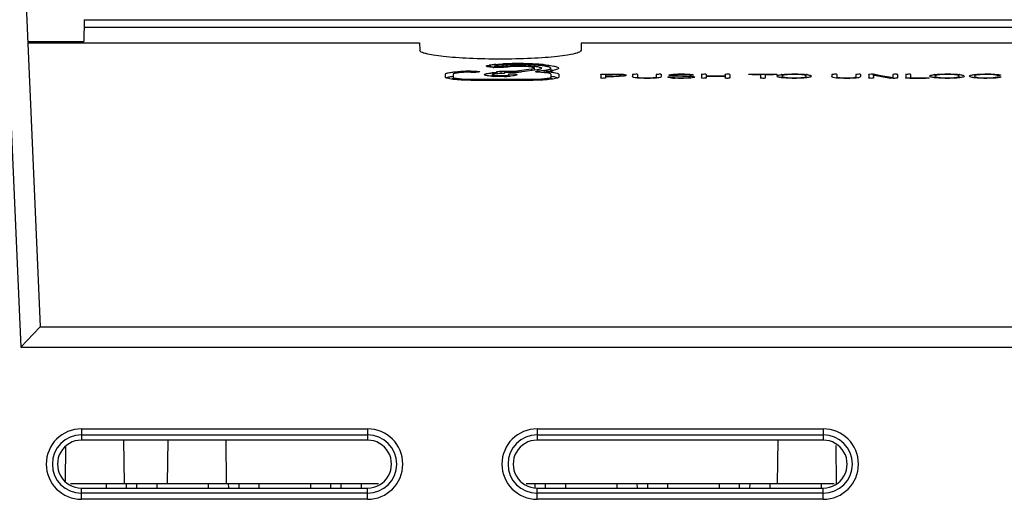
# Model space of a CAD drawing. Header units: millimetres. Extents: x 0 to 1400, y 0 to 1100.
# Tile 8 of 33: x 550 to 598, y 223 to 246. Entities that reach past the tile are written whole.
import ezdxf

# ---------------------------------------------------------------- set-up
doc = ezdxf.new("R2010")
doc.units = ezdxf.units.MM
doc.header["$LTSCALE"] = 77
doc.layers.add('00_COMPONENTS', color=7, linetype='CONTINUOUS')

msp = doc.modelspace()

# ---------------------------------------------------------------- linework, layer by layer
at = {"layer": '00_COMPONENTS', "color": 9, "linetype": 'CONTINUOUS'}
for p, q in [((548.5, 265.172), (550.029, 230.146)), ((572.967, 243.954), (572.975, 243.885)), ((573.02, 243.962), (573.031, 243.861)), ((575.648, 243.977), (575.643, 243.922)), ((571.185, 243.368), (571.17, 243.263)), ((572.051, 243.659), (572.051, 243.614)), ((572.299, 243.659), (572.299, 243.614)), ((573.517, 243.659), (573.517, 243.542)), ((575.015, 243.758), (575.023, 243.69)), ((575.633, 243.699), (575.64, 243.633)), ((575.975, 243.368), (575.99, 243.263)), ((580.199, 243.362), (580.195, 243.328)), ((581.136, 243.363), (581.141, 243.327)), ((582.724, 243.351), (582.727, 243.322)), ((589.959, 243.362), (589.954, 243.328)), ((590.895, 243.363), (590.9, 243.327)), ((591.832, 243.511), (591.827, 243.471)), ((597.896, 243.392), (597.896, 243.349)), ((572.051, 243.265), (572.051, 243.219)), ((575.11, 243.265), (575.11, 243.219)), ((605.5, 231.128), (550.969, 231.128)), ((550.029, 230.146), (606.5, 230.146)), ((553, 226.156), (553, 225.603)), ((553, 226.156), (567, 226.156)), ((567, 226.156), (567, 225.603)), ((575.3, 226.156), (575.3, 225.603)), ((575.3, 226.156), (589.3, 226.156)), ((589.3, 226.156), (589.3, 225.603)), ((553, 225.858), (567, 225.858)), ((575.3, 225.858), (589.3, 225.858)), ((553, 222.707), (553, 223.257)), ((555.203, 223.257), (555.2, 223.481)), ((555.7, 223.481), (555.697, 223.257)), ((560.203, 223.257), (560.2, 223.481)), ((560.7, 223.481), (560.697, 223.257)), ((565.203, 223.257), (565.2, 223.481)), ((565.7, 223.481), (565.697, 223.257)), ((567, 222.707), (567, 223.257)), ((575.203, 223.255), (575.2, 223.481)), ((575.3, 222.707), (575.3, 223.257)), ((575.7, 223.481), (575.697, 223.251)), ((580.203, 223.257), (580.2, 223.481)), ((580.7, 223.481), (580.697, 223.257)), ((585.203, 223.257), (585.2, 223.481)), ((585.7, 223.481), (585.697, 223.257)), ((589.3, 222.707), (589.3, 223.257)), ((567, 223.005), (553, 223.005)), ((567, 222.707), (553, 222.707)), ((589.3, 223.005), (575.3, 223.005)), ((589.3, 222.707), (575.3, 222.707))]:
    msp.add_line(p, q, dxfattribs=at)
at = {"layer": '00_COMPONENTS', "color": 7, "linetype": 'CONTINUOUS'}
for p, q in [((549.499, 265.216), (550.986, 231.164)), ((553.135, 246.181), (553.116, 245.118)), ((553.128, 245.814), (619, 245.814)), ((553.135, 246.181), (619.468, 246.181)), ((550.379, 245.118), (553.116, 245.118)), ((550.379, 245.054), (569.547, 245.054)), ((569.547, 245.054), (569.554, 244.683)), ((577.453, 245.054), (577.446, 244.683)), ((577.453, 245.054), (621.5, 245.054)), ((573.02, 243.962), (572.967, 243.954)), ((573.198, 243.909), (573.19, 243.852)), ((573.263, 243.927), (573.198, 243.909)), ((573.316, 243.934), (573.263, 243.927)), ((573.626, 243.903), (573.585, 243.898)), ((573.585, 243.898), (573.59, 243.85)), ((573.626, 243.903), (573.633, 243.843)), ((573.909, 243.873), (573.868, 243.868)), ((570.8, 243.513), (570.8, 243.368)), ((571.185, 243.513), (571.185, 243.368)), ((572.051, 243.659), (572.299, 243.659)), ((572.051, 243.614), (572.299, 243.614)), ((573.099, 243.493), (573.088, 243.417)), ((573.324, 243.637), (573.319, 243.585)), ((573.319, 243.585), (573.327, 243.534)), ((573.517, 243.659), (574.299, 243.659)), ((573.706, 243.614), (573.703, 243.565)), ((573.706, 243.614), (574.389, 243.614)), ((573.92, 243.494), (573.903, 243.515)), ((573.932, 243.422), (573.921, 243.494)), ((574.777, 243.725), (574.299, 243.659)), ((574.299, 243.659), (574.302, 243.609)), ((575.31, 243.73), (574.552, 243.625)), ((575.015, 243.758), (574.777, 243.725)), ((575.015, 243.758), (575.175, 243.811)), ((575.188, 243.713), (575.174, 243.811)), ((575.31, 243.73), (575.188, 243.713)), ((575.221, 243.633), (575.265, 243.648)), ((575.388, 243.665), (575.265, 243.648)), ((575.265, 243.648), (575.268, 243.619)), ((575.352, 243.66), (575.321, 243.655)), ((575.388, 243.665), (575.352, 243.66)), ((575.633, 243.699), (575.388, 243.665)), ((575.723, 243.642), (575.71, 243.581)), ((575.723, 243.642), (575.71, 243.581)), ((575.929, 243.671), (575.723, 243.642)), ((575.986, 243.679), (575.967, 243.811)), ((575.975, 243.513), (575.975, 243.368)), ((576.359, 243.513), (576.359, 243.368)), ((578.414, 243.5), (578.414, 243.334)), ((578.631, 243.523), (578.991, 243.523)), ((578.651, 243.501), (578.651, 243.423)), ((578.651, 243.501), (578.991, 243.501)), ((578.651, 243.423), (578.991, 243.423)), ((578.651, 243.401), (578.651, 243.334)), ((578.651, 243.401), (579.054, 243.401)), ((579.421, 243.429), (579.416, 243.467)), ((579.967, 243.504), (579.967, 243.395)), ((580.204, 243.504), (580.204, 243.393)), ((581.131, 243.504), (581.131, 243.393)), ((581.368, 243.504), (581.368, 243.396)), ((581.975, 243.473), (581.969, 243.432)), ((582.724, 243.351), (582.788, 243.373)), ((582.792, 243.343), (582.788, 243.373)), ((583.335, 243.504), (583.335, 243.334)), ((583.572, 243.504), (583.572, 243.436)), ((583.572, 243.436), (584.499, 243.436)), ((583.572, 243.413), (583.572, 243.334)), ((583.572, 243.413), (584.499, 243.413)), ((584.499, 243.504), (584.499, 243.436)), ((584.499, 243.413), (584.499, 243.334)), ((584.735, 243.504), (584.735, 243.334)), ((585.822, 243.523), (586.861, 243.523)), ((585.822, 243.501), (586.222, 243.501)), ((586.222, 243.501), (586.222, 243.334)), ((586.458, 243.501), (586.458, 243.334)), ((586.458, 243.501), (586.861, 243.501)), ((586.927, 243.501), (586.861, 243.501)), ((587.275, 243.383), (587.27, 243.342)), ((588.485, 243.341), (588.479, 243.384)), ((589.727, 243.504), (589.727, 243.395)), ((589.964, 243.504), (589.964, 243.393)), ((590.891, 243.504), (590.891, 243.393)), ((591.127, 243.504), (591.127, 243.396)), ((591.527, 243.5), (591.524, 243.507)), ((591.527, 243.5), (591.527, 243.334)), ((591.747, 243.48), (591.757, 243.334)), ((591.753, 243.383), (591.756, 243.342)), ((591.785, 243.474), (592.609, 243.328)), ((591.794, 243.518), (591.832, 243.511)), ((591.832, 243.511), (592.124, 243.459)), ((592.124, 243.459), (592.617, 243.373)), ((592.617, 243.373), (592.708, 243.357)), ((592.701, 243.504), (592.708, 243.357)), ((592.927, 243.504), (592.927, 243.34)), ((592.927, 243.34), (592.93, 243.331)), ((593.334, 243.332), (593.335, 243.338)), ((593.335, 243.504), (593.335, 243.338)), ((593.571, 243.338), (593.568, 243.31)), ((593.571, 243.504), (593.571, 243.338)), ((593.571, 243.338), (594.32, 243.338)), ((594.759, 243.383), (594.754, 243.342)), ((595.969, 243.341), (595.963, 243.383)), ((596.698, 243.382), (596.693, 243.345)), ((597.789, 243.38), (597.795, 243.336)), ((571.157, 243.315), (571.157, 243.265)), ((572.051, 243.265), (575.11, 243.265)), ((572.051, 243.219), (575.11, 243.219)), ((576.003, 243.315), (576.003, 243.265)), ((578.413, 243.328), (578.414, 243.334)), ((578.651, 243.334), (578.652, 243.33)), ((583.334, 243.328), (583.335, 243.334)), ((583.572, 243.334), (583.573, 243.329)), ((584.735, 243.334), (584.738, 243.327)), ((586.219, 243.328), (586.222, 243.334)), ((586.458, 243.334), (586.46, 243.328)), ((591.525, 243.327), (591.527, 243.334)), ((591.757, 243.334), (591.759, 243.327)), ((593.533, 243.315), (594.32, 243.315)), ((550.969, 231.128), (550.029, 230.146)), ((550.986, 231.164), (550.969, 231.128)), ((567, 225.603), (553, 225.603)), ((555.102, 223.481), (555.073, 225.603)), ((557.227, 225.603), (557.197, 223.481)), ((560.102, 223.481), (560.073, 225.603)), ((589.3, 225.603), (575.3, 225.603)), ((587.077, 225.603), (587.047, 223.481)), ((552.223, 225.281), (552.199, 223.588)), ((589.952, 223.481), (589.926, 225.344)), ((552.457, 223.481), (567.542, 223.481)), ((553, 223.257), (567, 223.257)), ((554.2, 223.481), (554.203, 223.257)), ((556.697, 223.257), (556.7, 223.481)), ((559.2, 223.481), (559.203, 223.257)), ((561.697, 223.257), (561.7, 223.481)), ((564.2, 223.481), (564.203, 223.257)), ((566.697, 223.261), (566.7, 223.481)), ((574.757, 223.481), (589.842, 223.481)), ((575.3, 223.257), (589.3, 223.257)), ((576.697, 223.257), (576.7, 223.481)), ((579.2, 223.481), (579.203, 223.257)), ((581.697, 223.257), (581.7, 223.481)), ((584.2, 223.481), (584.203, 223.257)), ((586.697, 223.257), (586.7, 223.481)), ((589.2, 223.481), (589.203, 223.257))]:
    msp.add_line(p, q, dxfattribs=at)
msp.add_lwpolyline([(591.747, 243.48), (592.034, 243.43), (592.322, 243.379), (592.609, 243.328)], dxfattribs=at)
for centre, radius, start, end in [((573.654, 239.283), 4.721, 95.8711, 97.7177), ((573.362, 247.794), 3.95, 266.544, 267.3538), ((573.851, 237.444), 6.571, 95.3822, 95.9398), ((573.933, 236.576), 7.443, 94.9676, 95.3852), ((574.306, 231.181), 12.851, 92.0189, 93.2361), ((574.35, 230.046), 13.987, 91.866, 92.0365), ((574.359, 229.789), 14.244, 90.3603, 91.8668), ((574.361, 228.7), 15.333, 87.6745, 90.3428), ((574.365, 231.837), 12.153, 87.6342, 90.3154), ((574.372, 234.976), 8.965, 87.4747, 90.0962), ((574.417, 229.841), 14.191, 86.2503, 87.7137), ((574.559, 234.884), 9.099, 85.1265, 85.9783), ((574.666, 236.15), 7.828, 84.6158, 85.1147), ((574.529, 231.624), 12.404, 85.8794, 86.2293), ((574.92, 238.815), 5.151, 82.9965, 84.6497), ((574.626, 232.955), 11.069, 85.2895, 85.8859), ((574.751, 234.472), 9.547, 84.6086, 85.2883), ((575.431, 242.233), 1.694, 77.9756, 78.6406), ((575.503, 242.565), 1.354, 76.2964, 78.0128), ((572.047, 233.735), 9.924, 89.9767, 92.7526), ((573.364, 239.793), 3.79, 94.7005, 94.9316), ((573.387, 239.517), 4.067, 94.1816, 94.697), ((573.428, 248.054), 4.651, 265.7028, 266.9287), ((573.464, 238.393), 5.194, 91.5919, 94.1245), ((573.527, 249.322), 5.921, 271.5793, 272.7219), ((573.591, 248.049), 4.646, 272.6764, 274.5589), ((575.109, 245.179), 1.463, 277.9062, 278.8946), ((575.378, 240.929), 2.676, 82.3708, 82.8319), ((575.434, 241.338), 2.264, 81.0539, 82.3969), ((575.446, 247.136), 3.498, 277.9345, 279.0331), ((575.557, 240.094), 3.347, 82.2213, 82.5283), ((575.525, 246.635), 2.992, 279.0538, 279.4098), ((575.625, 240.638), 3.001, 81.5584, 81.9387), ((578.993, 233.954), 9.547, 89.6273, 90.014), ((578.988, 246.7), 3.277, 270.0474, 273.1996), ((587.512, 241.571), 1.943, 97.1945, 97.6773), ((588.251, 241.654), 1.859, 82.0437, 82.6776), ((594.996, 241.573), 1.941, 97.205, 97.6825), ((595.735, 241.653), 1.861, 82.0467, 82.6876), ((572.056, 248.547), 5.282, 266.3985, 269.944), ((575.104, 248.539), 5.273, 270.0563, 273.4997), ((582.203, 246.643), 3.33, 265.5891, 266.8627)]:
    msp.add_arc(centre, radius, start, end, dxfattribs=at)
at = {"layer": '00_COMPONENTS', "color": 9, "linetype": 'CONTINUOUS'}
for centre, radius, start, end in [((553, 224.431), 1.725, 90, 270), ((567, 224.431), 1.725, 270, 90), ((575.3, 224.431), 1.725, 90, 270), ((589.3, 224.431), 1.725, 270, 90), ((553, 224.431), 1.426, 90, 270), ((567, 224.431), 1.426, 270, 90), ((575.3, 224.431), 1.426, 90, 270), ((589.3, 224.431), 1.426, 270, 90)]:
    msp.add_arc(centre, radius, start, end, dxfattribs=at)
at = {"layer": '00_COMPONENTS', "color": 7, "linetype": 'CONTINUOUS'}
for centre, start_param, end_param in [((553, 224.43), 0, 3.141593), ((567, 224.43), -3.141593, 0), ((575.3, 224.43), 0, 3.141593), ((589.3, 224.43), -3.141593, 0)]:
    msp.add_ellipse(centre, major_axis=(0, 1.173), ratio=0.999999, start_param=start_param, end_param=end_param, dxfattribs=at)
for points, knots in [([(577.446, 244.683), (577.445, 244.646), (577.324, 244.568), (577.109, 244.508), (576.739, 244.434), (576.258, 244.374), (575.666, 244.321), (574.736, 244.268), (573.5, 244.242), (572.263, 244.268), (571.333, 244.321), (570.742, 244.374), (570.261, 244.434), (569.891, 244.508), (569.675, 244.568), (569.554, 244.646), (569.554, 244.683)], [0, 0, 0, 0, 0.014054, 0.04374, 0.089997, 0.151568, 0.226315, 0.311492, 0.5, 0.688508, 0.773685, 0.848432, 0.910003, 0.95626, 0.985946, 1, 1, 1, 1]), ([(572.814, 243.908), (572.812, 243.925), (572.892, 243.94), (572.93, 243.949), (572.967, 243.954)], [0, 0, 0, 0, 0.310399, 1, 1, 1, 1]), ([(573.124, 243.852), (573.083, 243.854), (573.01, 243.86), (572.911, 243.872), (572.855, 243.886), (572.815, 243.898), (572.814, 243.908)], [0, 0, 0, 0, 0.389172, 0.696996, 0.90555, 1, 1, 1, 1]), ([(573.656, 243.85), (573.617, 243.848), (573.459, 243.842), (573.3, 243.843), (573.18, 243.849)], [0, 0, 0, 0, 0.241844, 1, 1, 1, 1]), ([(573.198, 243.909), (573.197, 243.905), (573.221, 243.9), (573.263, 243.892), (573.316, 243.89), (573.352, 243.889)], [0, 0, 0, 0, 0.091012, 0.313039, 1, 1, 1, 1]), ([(573.288, 243.991), (573.311, 243.993), (573.408, 244.001), (573.506, 244.007), (573.58, 244.012)], [0, 0, 0, 0, 0.235264, 1, 1, 1, 1]), ([(573.756, 243.973), (573.714, 243.97), (573.567, 243.961), (573.42, 243.948), (573.316, 243.934)], [0, 0, 0, 0, 0.287419, 1, 1, 1, 1]), ([(573.352, 243.889), (573.375, 243.888), (573.453, 243.887), (573.531, 243.891), (573.585, 243.898)], [0, 0, 0, 0, 0.304239, 1, 1, 1, 1]), ([(573.626, 243.903), (573.65, 243.906), (573.759, 243.919), (573.869, 243.926), (573.956, 243.93)], [0, 0, 0, 0, 0.211671, 1, 1, 1, 1]), ([(573.868, 243.868), (573.853, 243.866), (573.782, 243.858), (573.711, 243.853), (573.656, 243.85)], [0, 0, 0, 0, 0.220363, 1, 1, 1, 1]), ([(574.298, 243.989), (574.25, 243.989), (574.069, 243.986), (573.889, 243.98), (573.756, 243.973)], [0, 0, 0, 0, 0.265532, 1, 1, 1, 1]), ([(574.874, 243.876), (574.652, 243.896), (574.33, 243.898), (574.007, 243.889), (573.909, 243.873)], [0, 0, 0, 0, 0.691187, 1, 1, 1, 1]), ([(573.956, 243.93), (573.987, 243.932), (574.121, 243.938), (574.254, 243.941), (574.357, 243.941)], [0, 0, 0, 0, 0.234884, 1, 1, 1, 1]), ([(574.767, 243.932), (574.8, 243.931), (574.93, 243.924), (575.059, 243.915), (575.154, 243.906)], [0, 0, 0, 0, 0.25922, 1, 1, 1, 1]), ([(575.198, 243.96), (575.171, 243.962), (575.061, 243.97), (574.95, 243.975), (574.866, 243.979)], [0, 0, 0, 0, 0.239951, 1, 1, 1, 1]), ([(575.071, 243.85), (575.056, 243.853), (574.99, 243.864), (574.924, 243.871), (574.874, 243.876)], [0, 0, 0, 0, 0.23309, 1, 1, 1, 1]), ([(575.174, 243.811), (575.173, 243.824), (575.126, 243.838), (575.095, 243.846), (575.071, 243.85)], [0, 0, 0, 0, 0.342135, 1, 1, 1, 1]), ([(575.154, 243.906), (575.18, 243.904), (575.263, 243.895), (575.346, 243.881), (575.402, 243.866)], [0, 0, 0, 0, 0.304385, 1, 1, 1, 1]), ([(575.402, 243.866), (575.415, 243.863), (575.45, 243.852), (575.489, 243.839), (575.505, 243.82)], [0, 0, 0, 0, 0.343065, 1, 1, 1, 1]), ([(575.505, 243.82), (575.507, 243.817), (575.511, 243.812), (575.512, 243.805), (575.511, 243.802)], [0, 0, 0, 0, 0.53822, 1, 1, 1, 1]), ([(575.765, 243.894), (575.749, 243.897), (575.677, 243.911), (575.604, 243.921), (575.548, 243.928)], [0, 0, 0, 0, 0.225788, 1, 1, 1, 1]), ([(575.648, 243.977), (575.694, 243.973), (575.853, 243.956), (576.012, 243.934), (576.123, 243.91)], [0, 0, 0, 0, 0.29016, 1, 1, 1, 1]), ([(575.967, 243.811), (575.965, 243.829), (575.907, 243.86), (575.859, 243.872), (575.824, 243.881)], [0, 0, 0, 0, 0.324265, 1, 1, 1, 1]), ([(576.123, 243.91), (576.182, 243.898), (576.252, 243.885), (576.354, 243.831), (576.351, 243.805)], [0, 0, 0, 0, 0.69932, 1, 1, 1, 1]), ([(570.8, 243.513), (570.8, 243.526), (570.838, 243.552), (570.872, 243.562), (570.897, 243.569)], [0, 0, 0, 0, 0.324791, 1, 1, 1, 1]), ([(572.051, 243.219), (571.896, 243.219), (571.602, 243.227), (571.219, 243.252), (570.956, 243.293), (570.837, 243.329), (570.8, 243.356), (570.8, 243.368)], [0, 0, 0, 0, 0.363393, 0.690523, 0.911785, 0.971263, 1, 1, 1, 1]), ([(570.84, 243.334), (570.844, 243.337), (570.87, 243.353), (570.899, 243.362), (570.923, 243.369)], [0, 0, 0, 0, 0.180128, 1, 1, 1, 1]), ([(570.897, 243.569), (570.914, 243.574), (571.006, 243.596), (571.099, 243.609), (571.175, 243.617)], [0, 0, 0, 0, 0.194143, 1, 1, 1, 1]), ([(570.923, 243.369), (570.939, 243.374), (571.025, 243.394), (571.113, 243.407), (571.184, 243.415)], [0, 0, 0, 0, 0.196481, 1, 1, 1, 1]), ([(571.175, 243.617), (571.204, 243.621), (571.336, 243.634), (571.468, 243.643), (571.57, 243.647)], [0, 0, 0, 0, 0.22544, 1, 1, 1, 1]), ([(572.051, 243.614), (571.953, 243.614), (571.762, 243.609), (571.532, 243.591), (571.37, 243.57), (571.276, 243.553), (571.222, 243.539), (571.185, 243.523), (571.185, 243.513)], [0, 0, 0, 0, 0.333106, 0.651529, 0.786485, 0.893839, 0.966502, 1, 1, 1, 1]), ([(571.185, 243.368), (571.185, 243.352), (571.258, 243.334), (571.351, 243.311), (571.527, 243.291), (571.653, 243.28), (571.724, 243.276)], [0, 0, 0, 0, 0.086542, 0.297, 0.613253, 1, 1, 1, 1]), ([(572.299, 243.659), (572.34, 243.659), (572.394, 243.656), (572.448, 243.65), (572.459, 243.648)], [0, 0, 0, 0, 0.77875, 1, 1, 1, 1]), ([(572.491, 243.636), (572.49, 243.629), (572.456, 243.627), (572.401, 243.615), (572.339, 243.614), (572.299, 243.614)], [0, 0, 0, 0, 0.120514, 0.374086, 1, 1, 1, 1]), ([(572.459, 243.648), (572.464, 243.647), (572.473, 243.644), (572.492, 243.643), (572.491, 243.636)], [0, 0, 0, 0, 0.396256, 1, 1, 1, 1]), ([(572.716, 243.493), (572.715, 243.495), (572.716, 243.5), (572.719, 243.503), (572.72, 243.505)], [0, 0, 0, 0, 0.45562, 1, 1, 1, 1]), ([(573.08, 243.416), (573.03, 243.42), (572.943, 243.427), (572.827, 243.445), (572.759, 243.463), (572.717, 243.481), (572.716, 243.493)], [0, 0, 0, 0, 0.394863, 0.702457, 0.90546, 1, 1, 1, 1]), ([(572.72, 243.505), (572.73, 243.514), (572.766, 243.528), (572.87, 243.553), (572.966, 243.563), (573.038, 243.569)], [0, 0, 0, 0, 0.12248, 0.334574, 1, 1, 1, 1]), ([(573.099, 243.493), (573.098, 243.488), (573.118, 243.477), (573.167, 243.467), (573.274, 243.453), (573.413, 243.447), (573.591, 243.445), (573.755, 243.455), (573.872, 243.466), (573.908, 243.482)], [0, 0, 0, 0, 0.018568, 0.061203, 0.205986, 0.393666, 0.579179, 0.853351, 1, 1, 1, 1]), ([(573.511, 243.542), (573.466, 243.542), (573.377, 243.54), (573.256, 243.53), (573.165, 243.518), (573.119, 243.506), (573.1, 243.498), (573.099, 243.493)], [0, 0, 0, 0, 0.324052, 0.63239, 0.880942, 0.960546, 1, 1, 1, 1]), ([(573.69, 243.403), (573.561, 243.4), (573.391, 243.4), (573.22, 243.407), (573.179, 243.409)], [0, 0, 0, 0, 0.757866, 1, 1, 1, 1]), ([(573.324, 243.637), (573.325, 243.643), (573.356, 243.645), (573.372, 243.65), (573.387, 243.652)], [0, 0, 0, 0, 0.303217, 1, 1, 1, 1]), ([(573.703, 243.565), (573.702, 243.558), (573.671, 243.556), (573.655, 243.551), (573.64, 243.55)], [0, 0, 0, 0, 0.302015, 1, 1, 1, 1]), ([(573.902, 243.515), (573.901, 243.522), (573.938, 243.532), (573.957, 243.532), (573.977, 243.534)], [0, 0, 0, 0, 0.247284, 1, 1, 1, 1]), ([(573.908, 243.482), (573.912, 243.484), (573.917, 243.486), (573.922, 243.492), (573.921, 243.494)], [0, 0, 0, 0, 0.636154, 1, 1, 1, 1]), ([(574.305, 243.494), (574.305, 243.483), (574.266, 243.464), (574.204, 243.448), (574.093, 243.429), (574.009, 243.421), (573.96, 243.417)], [0, 0, 0, 0, 0.090641, 0.287812, 0.59468, 1, 1, 1, 1]), ([(573.977, 243.534), (574.06, 243.541), (574.142, 243.54), (574.305, 243.523), (574.305, 243.494)], [0, 0, 0, 0, 0.741926, 1, 1, 1, 1]), ([(574.552, 243.625), (574.542, 243.623), (574.488, 243.616), (574.433, 243.614), (574.389, 243.614)], [0, 0, 0, 0, 0.185148, 1, 1, 1, 1]), ([(576.359, 243.368), (576.359, 243.356), (576.323, 243.33), (576.207, 243.294), (575.947, 243.252), (575.563, 243.227), (575.266, 243.219), (575.11, 243.219)], [0, 0, 0, 0, 0.028339, 0.08629, 0.302341, 0.632141, 1, 1, 1, 1]), ([(575.261, 243.62), (575.255, 243.621), (575.243, 243.624), (575.222, 243.625), (575.221, 243.633)], [0, 0, 0, 0, 0.403706, 1, 1, 1, 1]), ([(575.46, 243.763), (575.452, 243.76), (575.412, 243.747), (575.369, 243.739), (575.335, 243.734)], [0, 0, 0, 0, 0.198708, 1, 1, 1, 1]), ([(575.712, 243.585), (575.686, 243.588), (575.568, 243.601), (575.45, 243.609), (575.358, 243.612)], [0, 0, 0, 0, 0.227342, 1, 1, 1, 1]), ([(575.426, 243.275), (575.495, 243.279), (575.62, 243.29), (575.797, 243.309), (575.894, 243.333), (575.975, 243.35), (575.975, 243.368)], [0, 0, 0, 0, 0.367362, 0.68241, 0.904005, 1, 1, 1, 1]), ([(575.483, 243.773), (575.479, 243.771), (575.472, 243.768), (575.464, 243.765), (575.46, 243.763)], [0, 0, 0, 0, 0.471503, 1, 1, 1, 1]), ([(575.633, 243.699), (575.661, 243.703), (575.753, 243.717), (575.845, 243.735), (575.905, 243.759)], [0, 0, 0, 0, 0.310543, 1, 1, 1, 1]), ([(575.723, 243.642), (575.753, 243.64), (575.86, 243.632), (575.968, 243.62), (576.046, 243.609)], [0, 0, 0, 0, 0.273221, 1, 1, 1, 1]), ([(575.975, 243.513), (575.975, 243.533), (575.883, 243.553), (575.832, 243.567), (575.786, 243.574)], [0, 0, 0, 0, 0.302003, 1, 1, 1, 1]), ([(575.905, 243.759), (575.914, 243.763), (575.938, 243.773), (575.969, 243.794), (575.967, 243.811)], [0, 0, 0, 0, 0.368826, 1, 1, 1, 1]), ([(576.01, 243.411), (576.077, 243.402), (576.18, 243.382), (576.287, 243.357), (576.318, 243.334)], [0, 0, 0, 0, 0.633916, 1, 1, 1, 1]), ([(576.351, 243.805), (576.349, 243.791), (576.314, 243.762), (576.204, 243.719), (576.095, 243.697), (576.014, 243.684)], [0, 0, 0, 0, 0.11686, 0.324886, 1, 1, 1, 1]), ([(576.066, 243.607), (576.087, 243.603), (576.157, 243.592), (576.228, 243.578), (576.276, 243.563)], [0, 0, 0, 0, 0.296361, 1, 1, 1, 1]), ([(576.276, 243.563), (576.298, 243.557), (576.326, 243.548), (576.359, 243.524), (576.359, 243.513)], [0, 0, 0, 0, 0.669946, 1, 1, 1, 1]), ([(578.414, 243.5), (578.414, 243.503), (578.416, 243.512), (578.443, 243.521), (578.464, 243.521), (578.48, 243.522)], [0, 0, 0, 0, 0.0954, 0.343278, 1, 1, 1, 1]), ([(578.48, 243.522), (578.494, 243.523), (578.545, 243.524), (578.595, 243.523), (578.631, 243.523)], [0, 0, 0, 0, 0.281003, 1, 1, 1, 1]), ([(579.055, 243.523), (579.093, 243.523), (579.232, 243.522), (579.371, 243.519), (579.472, 243.511)], [0, 0, 0, 0, 0.275253, 1, 1, 1, 1]), ([(579.416, 243.467), (579.414, 243.478), (579.361, 243.483), (579.297, 243.496), (579.182, 243.499), (579.1, 243.501), (579.056, 243.501)], [0, 0, 0, 0, 0.097203, 0.316752, 0.633053, 1, 1, 1, 1]), ([(579.171, 243.428), (579.218, 243.431), (579.296, 243.439), (579.376, 243.445), (579.406, 243.458)], [0, 0, 0, 0, 0.591876, 1, 1, 1, 1]), ([(579.406, 243.458), (579.409, 243.459), (579.413, 243.46), (579.416, 243.465), (579.416, 243.467)], [0, 0, 0, 0, 0.654789, 1, 1, 1, 1]), ([(579.657, 243.462), (579.655, 243.447), (579.585, 243.43), (579.541, 243.422), (579.502, 243.418)], [0, 0, 0, 0, 0.279435, 1, 1, 1, 1]), ([(579.531, 243.505), (579.565, 243.501), (579.601, 243.498), (579.658, 243.473), (579.657, 243.462)], [0, 0, 0, 0, 0.751817, 1, 1, 1, 1]), ([(579.966, 243.509), (579.964, 243.524), (580.056, 243.523), (580.094, 243.524), (580.204, 243.53), (580.204, 243.504)], [0, 0, 0, 0, 0.191214, 0.681076, 1, 1, 1, 1]), ([(579.97, 243.387), (579.969, 243.388), (579.968, 243.391), (579.967, 243.394), (579.967, 243.395)], [0, 0, 0, 0, 0.506573, 1, 1, 1, 1]), ([(580.689, 243.311), (580.59, 243.311), (580.415, 243.313), (580.187, 243.324), (580.05, 243.343), (579.978, 243.368), (579.97, 243.387)], [0, 0, 0, 0, 0.404327, 0.725387, 0.916484, 1, 1, 1, 1]), ([(580.204, 243.393), (580.204, 243.384), (580.234, 243.36), (580.395, 243.337), (580.556, 243.333), (580.691, 243.334)], [0, 0, 0, 0, 0.053922, 0.194884, 1, 1, 1, 1]), ([(581.368, 243.396), (581.368, 243.378), (581.295, 243.343), (581.17, 243.328), (580.949, 243.313), (580.781, 243.311), (580.689, 243.311)], [0, 0, 0, 0, 0.076873, 0.267406, 0.602201, 1, 1, 1, 1]), ([(580.691, 243.334), (580.779, 243.334), (580.892, 243.337), (581.005, 243.347), (581.03, 243.351)], [0, 0, 0, 0, 0.779029, 1, 1, 1, 1]), ([(581.03, 243.351), (581.057, 243.354), (581.09, 243.358), (581.131, 243.382), (581.131, 243.393)], [0, 0, 0, 0, 0.711357, 1, 1, 1, 1]), ([(581.13, 243.509), (581.128, 243.524), (581.219, 243.523), (581.258, 243.524), (581.368, 243.53), (581.368, 243.504)], [0, 0, 0, 0, 0.191048, 0.677951, 1, 1, 1, 1]), ([(581.7, 243.369), (581.699, 243.376), (581.74, 243.383), (581.794, 243.386), (581.89, 243.385), (582.007, 243.339), (582.095, 243.34), (582.155, 243.337)], [0, 0, 0, 0, 0.046179, 0.179229, 0.448867, 0.60923, 1, 1, 1, 1]), ([(581.947, 243.323), (581.912, 243.326), (581.854, 243.332), (581.775, 243.343), (581.733, 243.356), (581.701, 243.362), (581.7, 243.369)], [0, 0, 0, 0, 0.416818, 0.7077, 0.905744, 1, 1, 1, 1]), ([(581.749, 243.468), (581.747, 243.482), (581.813, 243.496), (581.887, 243.511), (582.028, 243.521), (582.125, 243.524), (582.178, 243.525)], [0, 0, 0, 0, 0.090065, 0.315489, 0.639389, 1, 1, 1, 1]), ([(581.942, 243.427), (581.895, 243.431), (581.831, 243.437), (581.771, 243.452), (581.749, 243.462), (581.749, 243.468)], [0, 0, 0, 0, 0.707819, 0.906078, 1, 1, 1, 1]), ([(582.139, 243.417), (582.088, 243.418), (582.023, 243.421), (581.957, 243.426), (581.942, 243.427)], [0, 0, 0, 0, 0.769203, 1, 1, 1, 1]), ([(582.161, 243.502), (582.116, 243.5), (582.054, 243.496), (581.999, 243.485), (581.976, 243.478), (581.975, 243.473)], [0, 0, 0, 0, 0.705097, 0.912488, 1, 1, 1, 1]), ([(581.975, 243.473), (581.975, 243.467), (582.002, 243.459), (582.061, 243.451), (582.13, 243.447), (582.179, 243.444)], [0, 0, 0, 0, 0.081054, 0.294805, 1, 1, 1, 1]), ([(582.506, 243.406), (582.477, 243.407), (582.355, 243.411), (582.233, 243.414), (582.139, 243.417)], [0, 0, 0, 0, 0.232103, 1, 1, 1, 1]), ([(582.441, 243.505), (582.42, 243.505), (582.326, 243.506), (582.233, 243.505), (582.161, 243.502)], [0, 0, 0, 0, 0.23032, 1, 1, 1, 1]), ([(582.178, 243.525), (582.209, 243.526), (582.322, 243.527), (582.435, 243.527), (582.518, 243.525)], [0, 0, 0, 0, 0.271496, 1, 1, 1, 1]), ([(582.179, 243.444), (582.207, 243.443), (582.331, 243.438), (582.454, 243.435), (582.549, 243.432)], [0, 0, 0, 0, 0.229026, 1, 1, 1, 1]), ([(582.425, 243.333), (582.452, 243.333), (582.552, 243.335), (582.652, 243.34), (582.724, 243.351)], [0, 0, 0, 0, 0.277245, 1, 1, 1, 1]), ([(582.647, 243.493), (582.634, 243.495), (582.566, 243.501), (582.497, 243.503), (582.441, 243.505)], [0, 0, 0, 0, 0.194055, 1, 1, 1, 1]), ([(582.788, 243.373), (582.787, 243.381), (582.75, 243.387), (582.701, 243.397), (582.609, 243.402), (582.543, 243.405), (582.506, 243.406)], [0, 0, 0, 0, 0.082994, 0.292077, 0.614598, 1, 1, 1, 1]), ([(582.518, 243.525), (582.564, 243.525), (582.695, 243.52), (582.827, 243.512), (582.91, 243.493)], [0, 0, 0, 0, 0.352525, 1, 1, 1, 1]), ([(582.549, 243.432), (582.581, 243.431), (582.701, 243.426), (582.822, 243.422), (582.91, 243.41)], [0, 0, 0, 0, 0.260101, 1, 1, 1, 1]), ([(582.947, 243.477), (582.946, 243.47), (582.913, 243.467), (582.863, 243.461), (582.761, 243.459), (582.689, 243.488), (582.647, 243.493)], [0, 0, 0, 0, 0.068186, 0.232203, 0.585933, 1, 1, 1, 1]), ([(583.015, 243.374), (583.014, 243.368), (582.992, 243.357), (582.931, 243.34), (582.868, 243.332), (582.821, 243.327)], [0, 0, 0, 0, 0.096578, 0.297997, 1, 1, 1, 1]), ([(582.91, 243.493), (582.915, 243.492), (582.926, 243.488), (582.948, 243.485), (582.947, 243.477)], [0, 0, 0, 0, 0.391872, 1, 1, 1, 1]), ([(582.91, 243.41), (582.936, 243.406), (582.964, 243.401), (583.016, 243.385), (583.015, 243.374)], [0, 0, 0, 0, 0.705087, 1, 1, 1, 1]), ([(583.334, 243.509), (583.333, 243.523), (583.416, 243.524), (583.455, 243.522), (583.572, 243.534), (583.572, 243.504)], [0, 0, 0, 0, 0.167424, 0.630658, 1, 1, 1, 1]), ([(584.499, 243.504), (584.499, 243.515), (584.567, 243.532), (584.607, 243.528), (584.647, 243.527)], [0, 0, 0, 0, 0.212847, 1, 1, 1, 1]), ([(584.647, 243.527), (584.667, 243.526), (584.695, 243.523), (584.728, 243.521), (584.735, 243.514)], [0, 0, 0, 0, 0.675253, 1, 1, 1, 1]), ([(584.735, 243.514), (584.736, 243.513), (584.737, 243.512), (584.737, 243.51), (584.736, 243.509)], [0, 0, 0, 0, 0.540408, 1, 1, 1, 1]), ([(585.652, 243.512), (585.651, 243.519), (585.688, 243.518), (585.731, 243.526), (585.788, 243.523), (585.822, 243.523)], [0, 0, 0, 0, 0.118365, 0.401577, 1, 1, 1, 1]), ([(585.822, 243.501), (585.784, 243.501), (585.728, 243.498), (585.681, 243.506), (585.653, 243.506), (585.652, 243.512)], [0, 0, 0, 0, 0.655708, 0.898714, 1, 1, 1, 1]), ([(586.861, 243.523), (586.9, 243.523), (586.959, 243.526), (587.003, 243.518), (587.032, 243.517), (587.031, 243.512)], [0, 0, 0, 0, 0.676661, 0.910429, 1, 1, 1, 1]), ([(587.031, 243.512), (587.031, 243.508), (587.015, 243.507), (586.986, 243.501), (586.951, 243.501), (586.927, 243.501)], [0, 0, 0, 0, 0.098326, 0.3245, 1, 1, 1, 1]), ([(587.038, 243.417), (587.035, 243.438), (587.133, 243.483), (587.196, 243.489), (587.252, 243.496)], [0, 0, 0, 0, 0.27399, 1, 1, 1, 1]), ([(587.265, 243.341), (587.208, 243.348), (587.139, 243.359), (587.042, 243.393), (587.038, 243.417)], [0, 0, 0, 0, 0.708027, 1, 1, 1, 1]), ([(587.873, 243.311), (587.814, 243.311), (587.611, 243.313), (587.408, 243.322), (587.265, 243.341)], [0, 0, 0, 0, 0.290381, 1, 1, 1, 1]), ([(587.269, 243.498), (587.311, 243.504), (587.515, 243.523), (587.72, 243.527), (587.881, 243.527)], [0, 0, 0, 0, 0.210596, 1, 1, 1, 1]), ([(587.281, 243.421), (587.279, 243.407), (587.314, 243.382), (587.366, 243.371), (587.478, 243.35), (587.649, 243.338), (587.797, 243.334), (587.876, 243.334)], [0, 0, 0, 0, 0.071861, 0.156502, 0.280246, 0.611961, 1, 1, 1, 1]), ([(587.452, 243.482), (587.409, 243.476), (587.355, 243.469), (587.283, 243.439), (587.281, 243.421)], [0, 0, 0, 0, 0.708557, 1, 1, 1, 1]), ([(587.878, 243.504), (587.839, 243.505), (587.697, 243.502), (587.555, 243.496), (587.452, 243.482)], [0, 0, 0, 0, 0.274787, 1, 1, 1, 1]), ([(588.486, 243.34), (588.441, 243.334), (588.238, 243.314), (588.033, 243.311), (587.873, 243.311)], [0, 0, 0, 0, 0.219597, 1, 1, 1, 1]), ([(587.876, 243.334), (587.959, 243.334), (588.107, 243.335), (588.302, 243.359), (588.416, 243.367), (588.475, 243.408), (588.473, 243.422)], [0, 0, 0, 0, 0.400178, 0.729493, 0.928628, 1, 1, 1, 1]), ([(588.307, 243.481), (588.276, 243.486), (588.133, 243.5), (587.99, 243.504), (587.878, 243.504)], [0, 0, 0, 0, 0.223151, 1, 1, 1, 1]), ([(587.881, 243.527), (587.94, 243.527), (588.143, 243.525), (588.346, 243.516), (588.488, 243.498)], [0, 0, 0, 0, 0.292598, 1, 1, 1, 1]), ([(588.473, 243.422), (588.471, 243.439), (588.404, 243.47), (588.35, 243.476), (588.307, 243.481)], [0, 0, 0, 0, 0.278745, 1, 1, 1, 1]), ([(588.715, 243.417), (588.712, 243.393), (588.613, 243.359), (588.544, 243.348), (588.486, 243.34)], [0, 0, 0, 0, 0.29116, 1, 1, 1, 1]), ([(588.508, 243.495), (588.563, 243.488), (588.624, 243.482), (588.718, 243.438), (588.715, 243.417)], [0, 0, 0, 0, 0.722106, 1, 1, 1, 1]), ([(589.726, 243.509), (589.724, 243.523), (589.807, 243.523), (589.847, 243.523), (589.964, 243.534), (589.964, 243.504)], [0, 0, 0, 0, 0.167154, 0.625318, 1, 1, 1, 1]), ([(589.729, 243.387), (589.729, 243.388), (589.728, 243.391), (589.727, 243.394), (589.727, 243.395)], [0, 0, 0, 0, 0.505789, 1, 1, 1, 1]), ([(590.448, 243.311), (590.353, 243.311), (590.182, 243.313), (589.956, 243.323), (589.816, 243.342), (589.739, 243.367), (589.729, 243.387)], [0, 0, 0, 0, 0.389522, 0.709825, 0.911211, 1, 1, 1, 1]), ([(589.964, 243.393), (589.964, 243.391), (589.965, 243.386), (589.968, 243.382), (589.97, 243.38)], [0, 0, 0, 0, 0.461628, 1, 1, 1, 1]), ([(589.97, 243.38), (589.99, 243.361), (590.086, 243.347), (590.237, 243.335), (590.429, 243.333), (590.556, 243.335), (590.615, 243.337)], [0, 0, 0, 0, 0.126896, 0.41162, 0.727202, 1, 1, 1, 1]), ([(591.127, 243.396), (591.127, 243.379), (591.062, 243.345), (590.94, 243.329), (590.719, 243.313), (590.547, 243.311), (590.448, 243.311)], [0, 0, 0, 0, 0.071603, 0.249891, 0.575694, 1, 1, 1, 1]), ([(590.615, 243.337), (590.646, 243.339), (590.729, 243.344), (590.814, 243.348), (590.862, 243.367)], [0, 0, 0, 0, 0.375949, 1, 1, 1, 1]), ([(590.862, 243.367), (590.867, 243.369), (590.878, 243.374), (590.891, 243.385), (590.891, 243.393)], [0, 0, 0, 0, 0.370186, 1, 1, 1, 1]), ([(590.89, 243.509), (590.888, 243.522), (590.97, 243.524), (591.01, 243.523), (591.127, 243.534), (591.127, 243.504)], [0, 0, 0, 0, 0.163601, 0.622437, 1, 1, 1, 1]), ([(591.526, 243.507), (591.524, 243.522), (591.621, 243.522), (591.66, 243.528), (591.706, 243.526)], [0, 0, 0, 0, 0.250739, 1, 1, 1, 1]), ([(591.765, 243.522), (591.77, 243.521), (591.78, 243.52), (591.789, 243.518), (591.794, 243.518)], [0, 0, 0, 0, 0.530573, 1, 1, 1, 1]), ([(592.7, 243.509), (592.698, 243.516), (592.766, 243.533), (592.801, 243.528), (592.841, 243.526)], [0, 0, 0, 0, 0.162623, 1, 1, 1, 1]), ([(592.841, 243.526), (592.859, 243.526), (592.883, 243.526), (592.927, 243.518), (592.927, 243.504)], [0, 0, 0, 0, 0.566185, 1, 1, 1, 1]), ([(593.334, 243.509), (593.332, 243.525), (593.423, 243.523), (593.461, 243.524), (593.571, 243.53), (593.571, 243.504)], [0, 0, 0, 0, 0.188906, 0.681344, 1, 1, 1, 1]), ([(594.32, 243.338), (594.357, 243.338), (594.414, 243.339), (594.458, 243.333), (594.486, 243.331), (594.485, 243.326)], [0, 0, 0, 0, 0.669311, 0.912187, 1, 1, 1, 1]), ([(594.523, 243.417), (594.52, 243.438), (594.617, 243.483), (594.68, 243.489), (594.737, 243.496)], [0, 0, 0, 0, 0.274051, 1, 1, 1, 1]), ([(594.75, 243.341), (594.693, 243.348), (594.623, 243.359), (594.526, 243.393), (594.523, 243.417)], [0, 0, 0, 0, 0.707957, 1, 1, 1, 1]), ([(595.357, 243.311), (595.299, 243.311), (595.096, 243.313), (594.892, 243.322), (594.75, 243.341)], [0, 0, 0, 0, 0.290442, 1, 1, 1, 1]), ([(594.753, 243.498), (594.795, 243.504), (594.999, 243.523), (595.204, 243.527), (595.366, 243.527)], [0, 0, 0, 0, 0.210571, 1, 1, 1, 1]), ([(594.765, 243.421), (594.763, 243.407), (594.799, 243.382), (594.851, 243.371), (594.962, 243.35), (595.133, 243.338), (595.281, 243.334), (595.361, 243.334)], [0, 0, 0, 0, 0.071979, 0.156737, 0.280528, 0.61214, 1, 1, 1, 1]), ([(594.936, 243.482), (594.893, 243.476), (594.839, 243.469), (594.767, 243.439), (594.765, 243.421)], [0, 0, 0, 0, 0.708068, 1, 1, 1, 1]), ([(595.363, 243.504), (595.323, 243.505), (595.181, 243.502), (595.038, 243.496), (594.936, 243.482)], [0, 0, 0, 0, 0.274997, 1, 1, 1, 1]), ([(595.97, 243.34), (595.925, 243.334), (595.722, 243.314), (595.517, 243.311), (595.357, 243.311)], [0, 0, 0, 0, 0.219641, 1, 1, 1, 1]), ([(595.361, 243.334), (595.443, 243.334), (595.593, 243.338), (595.766, 243.351), (595.875, 243.372), (595.925, 243.383), (595.959, 243.408), (595.957, 243.422)], [0, 0, 0, 0, 0.399205, 0.728528, 0.847159, 0.928605, 1, 1, 1, 1]), ([(595.792, 243.481), (595.76, 243.486), (595.617, 243.5), (595.474, 243.504), (595.363, 243.504)], [0, 0, 0, 0, 0.223009, 1, 1, 1, 1]), ([(595.366, 243.527), (595.425, 243.527), (595.627, 243.525), (595.83, 243.516), (595.972, 243.498)], [0, 0, 0, 0, 0.292523, 1, 1, 1, 1]), ([(595.957, 243.422), (595.955, 243.439), (595.888, 243.47), (595.835, 243.476), (595.792, 243.481)], [0, 0, 0, 0, 0.278745, 1, 1, 1, 1]), ([(596.2, 243.417), (596.197, 243.393), (596.098, 243.359), (596.028, 243.348), (595.97, 243.34)], [0, 0, 0, 0, 0.290984, 1, 1, 1, 1]), ([(595.993, 243.495), (596.047, 243.488), (596.109, 243.482), (596.203, 243.438), (596.2, 243.417)], [0, 0, 0, 0, 0.722178, 1, 1, 1, 1]), ([(596.462, 243.416), (596.458, 243.439), (596.564, 243.482), (596.629, 243.489), (596.687, 243.497)], [0, 0, 0, 0, 0.290719, 1, 1, 1, 1]), ([(596.596, 243.355), (596.563, 243.361), (596.518, 243.371), (596.464, 243.399), (596.462, 243.416)], [0, 0, 0, 0, 0.675528, 1, 1, 1, 1]), ([(597.008, 243.316), (596.978, 243.317), (596.864, 243.322), (596.75, 243.331), (596.667, 243.343)], [0, 0, 0, 0, 0.262155, 1, 1, 1, 1]), ([(596.687, 243.497), (596.857, 243.518), (597.108, 243.527), (597.42, 243.527), (597.611, 243.521), (597.754, 243.509), (597.871, 243.497), (597.925, 243.482), (597.984, 243.479), (597.982, 243.468)], [0, 0, 0, 0, 0.396852, 0.574796, 0.721706, 0.833596, 0.91444, 0.97413, 1, 1, 1, 1]), ([(596.704, 243.421), (596.702, 243.405), (596.742, 243.378), (596.806, 243.364), (596.959, 243.341), (597.185, 243.333), (597.379, 243.334), (597.476, 243.338)], [0, 0, 0, 0, 0.060731, 0.138508, 0.266725, 0.633329, 1, 1, 1, 1]), ([(597.508, 243.499), (597.432, 243.503), (597.269, 243.507), (597.017, 243.499), (596.848, 243.481), (596.708, 243.452), (596.704, 243.421)], [0, 0, 0, 0, 0.280258, 0.60567, 0.886031, 1, 1, 1, 1]), ([(597.476, 243.338), (597.512, 243.339), (597.617, 243.346), (597.723, 243.357), (597.789, 243.38)], [0, 0, 0, 0, 0.339067, 1, 1, 1, 1]), ([(597.982, 243.468), (597.979, 243.459), (597.952, 243.46), (597.916, 243.454), (597.864, 243.455), (597.805, 243.459), (597.726, 243.475), (597.628, 243.491), (597.548, 243.497), (597.508, 243.499)], [0, 0, 0, 0, 0.060792, 0.123409, 0.248625, 0.373845, 0.499072, 0.749518, 1, 1, 1, 1]), ([(597.998, 243.376), (597.997, 243.368), (597.96, 243.362), (597.915, 243.35), (597.83, 243.338), (597.768, 243.331), (597.732, 243.328)], [0, 0, 0, 0, 0.092486, 0.304322, 0.600551, 1, 1, 1, 1]), ([(597.789, 243.38), (597.795, 243.382), (597.83, 243.389), (597.867, 243.392), (597.896, 243.392)], [0, 0, 0, 0, 0.176022, 1, 1, 1, 1]), ([(597.896, 243.392), (597.917, 243.392), (597.95, 243.39), (597.985, 243.388), (597.995, 243.381)], [0, 0, 0, 0, 0.636834, 1, 1, 1, 1]), ([(597.995, 243.381), (597.996, 243.381), (597.997, 243.38), (597.998, 243.377), (597.998, 243.376)], [0, 0, 0, 0, 0.582732, 1, 1, 1, 1]), ([(578.646, 243.323), (578.632, 243.313), (578.577, 243.314), (578.504, 243.312), (578.447, 243.311), (578.415, 243.323), (578.414, 243.328)], [0, 0, 0, 0, 0.220755, 0.646975, 0.934878, 1, 1, 1, 1]), ([(578.651, 243.33), (578.65, 243.328), (578.65, 243.326), (578.648, 243.324), (578.646, 243.323)], [0, 0, 0, 0, 0.503332, 1, 1, 1, 1]), ([(582.32, 243.311), (582.292, 243.311), (582.193, 243.312), (582.093, 243.314), (582.021, 243.318)], [0, 0, 0, 0, 0.276914, 1, 1, 1, 1]), ([(582.155, 243.337), (582.175, 243.336), (582.265, 243.333), (582.355, 243.332), (582.425, 243.333)], [0, 0, 0, 0, 0.223742, 1, 1, 1, 1]), ([(582.706, 243.319), (582.672, 243.317), (582.544, 243.312), (582.415, 243.311), (582.32, 243.311)], [0, 0, 0, 0, 0.261636, 1, 1, 1, 1]), ([(583.567, 243.323), (583.553, 243.313), (583.498, 243.314), (583.424, 243.312), (583.369, 243.311), (583.336, 243.322), (583.335, 243.328)], [0, 0, 0, 0, 0.223444, 0.645256, 0.93367, 1, 1, 1, 1]), ([(583.572, 243.329), (583.572, 243.328), (583.571, 243.326), (583.569, 243.324), (583.567, 243.323)], [0, 0, 0, 0, 0.429886, 1, 1, 1, 1]), ([(584.506, 243.323), (584.503, 243.325), (584.5, 243.328), (584.499, 243.332), (584.499, 243.334)], [0, 0, 0, 0, 0.577609, 1, 1, 1, 1]), ([(584.736, 243.327), (584.735, 243.317), (584.681, 243.316), (584.628, 243.309), (584.558, 243.313), (584.517, 243.317), (584.506, 243.323)], [0, 0, 0, 0, 0.139506, 0.486071, 0.830711, 1, 1, 1, 1]), ([(586.459, 243.328), (586.458, 243.32), (586.411, 243.312), (586.349, 243.309), (586.287, 243.317), (586.223, 243.315), (586.221, 243.328)], [0, 0, 0, 0, 0.097017, 0.446082, 0.840217, 1, 1, 1, 1]), ([(591.528, 243.324), (591.527, 243.325), (591.527, 243.325), (591.526, 243.326), (591.526, 243.327)], [0, 0, 0, 0, 0.534839, 1, 1, 1, 1]), ([(591.758, 243.327), (591.756, 243.318), (591.71, 243.315), (591.657, 243.309), (591.589, 243.316), (591.538, 243.313), (591.528, 243.324)], [0, 0, 0, 0, 0.116856, 0.430632, 0.803751, 1, 1, 1, 1]), ([(592.929, 243.331), (592.927, 243.319), (592.862, 243.317), (592.794, 243.309), (592.693, 243.312), (592.633, 243.324), (592.609, 243.328)], [0, 0, 0, 0, 0.113353, 0.428345, 0.770891, 1, 1, 1, 1]), ([(593.533, 243.315), (593.478, 243.315), (593.429, 243.315), (593.337, 243.32), (593.335, 243.332)], [0, 0, 0, 0, 0.81395, 1, 1, 1, 1]), ([(594.463, 243.319), (594.427, 243.313), (594.379, 243.315), (594.331, 243.315), (594.32, 243.315)], [0, 0, 0, 0, 0.773257, 1, 1, 1, 1]), ([(594.485, 243.326), (594.485, 243.323), (594.475, 243.321), (594.469, 243.319), (594.463, 243.319)], [0, 0, 0, 0, 0.31447, 1, 1, 1, 1]), ([(597.732, 243.328), (597.688, 243.324), (597.447, 243.308), (597.205, 243.308), (597.008, 243.316)], [0, 0, 0, 0, 0.182781, 1, 1, 1, 1])]:
    msp.add_open_spline(points, degree=3, knots=knots, dxfattribs=at)
for points in [[(573.387, 243.652), (573.43, 243.657), (573.473, 243.659), (573.517, 243.659)], [(573.64, 243.55), (573.597, 243.545), (573.554, 243.542), (573.511, 243.542)], [(575.358, 243.612), (575.326, 243.613), (575.293, 243.615), (575.261, 243.62)], [(575.511, 243.802), (575.509, 243.788), (575.495, 243.779), (575.483, 243.773)], [(576.002, 243.729), (576.034, 243.723), (576.066, 243.717), (576.098, 243.71)], [(579.432, 243.412), (579.306, 243.403), (579.18, 243.401), (579.054, 243.401)], [(579.502, 243.418), (579.478, 243.415), (579.455, 243.413), (579.432, 243.412)], [(579.472, 243.511), (579.492, 243.509), (579.511, 243.507), (579.531, 243.505)], [(591.706, 243.526), (591.725, 243.525), (591.745, 243.524), (591.765, 243.522)], [(596.667, 243.343), (596.643, 243.346), (596.62, 243.35), (596.596, 243.355)], [(582.821, 243.327), (582.783, 243.324), (582.744, 243.321), (582.706, 243.319)]]:
    msp.add_open_spline(points, degree=3, dxfattribs=at)

doc.saveas('drawing.dxf')
